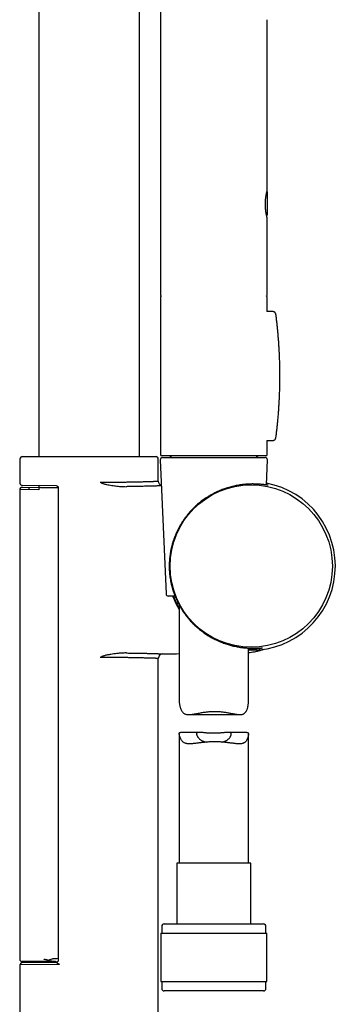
# Model space of a CAD drawing. Header units: millimetres. Extents: x 8 to 1095, y 12 to 2372.
# Tile 77 of 89: x 976 to 1045, y 1978 to 2191. Entities that reach past the tile are written whole.
import ezdxf

# ---------------------------------------------------------------- set-up
doc = ezdxf.new("R2010")
doc.units = ezdxf.units.MM

msp = doc.modelspace()

# ---------------------------------------------------------------- linework, layer by layer
at = {"color": 7, "linetype": 'Continuous', "lineweight": 30}
for p, q in [((980.48, 2271.89), (980.48, 2096.6)), ((1002.38, 2096.6), (1002.38, 2271.89)), ((1006.87, 2193.5), (1006.87, 2131.76)), ((1030.07, 2154.35), (1030.07, 2189.26)), ((1030.12, 2149.18), (1030.12, 2153.78)), ((1030.07, 2131.76), (1030.07, 2148.17)), ((1030.07, 2148.17), (1030.07, 2148.17)), ((1006.87, 2131.06), (1006.87, 2097.06)), ((1030.07, 2128.03), (1030.07, 2131.06)), ((1031.11, 2128.03), (1029.96, 2128.03)), ((1029.96, 2100.09), (1031.11, 2100.09)), ((1030.07, 2097.06), (1030.07, 2100.09)), ((976.43, 2096.1), (976.43, 2090.85)), ((976.93, 2096.6), (1005.93, 2096.6)), ((1006.43, 2091.29), (1006.43, 2096.1)), ((1029.38, 2096.76), (1007.17, 2096.76)), ((1007.34, 2096.41), (1018.71, 2096.41)), ((1018.71, 2096.41), (1029.6, 2096.41)), ((1029.77, 2096.76), (1029.38, 2096.76)), ((1006.84, 2095.89), (1008.1, 2066.89)), ((1029.86, 2090.47), (1030.1, 2095.89)), ((976.86, 2089.96), (980.86, 2089.93)), ((984.33, 2090.29), (976.93, 2090.35)), ((978.36, 2089.95), (978.36, 2089.45)), ((980.48, 2090.32), (980.48, 2089.93)), ((980.86, 2089.93), (984.16, 2089.9)), ((984.16, 2089.9), (984.72, 2089.89)), ((984.37, 2090.28), (984.33, 2090.29)), ((984.72, 2089.9), (984.72, 1987.49)), ((976.36, 2089.46), (976.36, 1987.77)), ((980.48, 2089.43), (976.36, 2089.46)), ((1010.03, 2066.41), (1008.6, 2066.41)), ((1010.97, 2064.44), (1010.97, 2043.55)), ((1025.97, 2043.37), (1025.97, 2055.14)), ((1006.43, 1975.1), (1006.43, 2052.9)), ((1012.99, 2040.73), (1024.16, 2040.73)), ((1010.97, 2036.6), (1010.97, 2008.54)), ((1015.27, 2036.9), (1011.21, 2036.9)), ((1025.65, 2036.9), (1021.59, 2036.9)), ((1025.97, 2008.54), (1025.97, 2036.48)), ((1010.42, 2008.54), (1010.42, 1995.41)), ((1026.52, 2008.54), (1010.42, 2008.54)), ((1026.52, 1995.41), (1026.52, 2008.54)), ((1007.17, 1994.91), (1007.17, 1993.41)), ((1007.67, 1995.41), (1029.27, 1995.41)), ((1029.77, 1993.41), (1029.77, 1994.91)), ((1006.99, 1993.41), (1006.99, 1982.91)), ((1006.99, 1993.41), (1029.94, 1993.41)), ((1029.94, 1982.91), (1029.94, 1993.41)), ((980.85, 1987.27), (976.86, 1987.27)), ((980.48, 1987.27), (980.48, 1987.07)), ((984.12, 1987.27), (980.85, 1987.27)), ((985, 1986.61), (976.43, 1986.54)), ((976.43, 1986.54), (976.43, 1975.1)), ((976.93, 1987.04), (984.33, 1987.1)), ((1006.99, 1982.91), (1029.94, 1982.91)), ((1007.17, 1982.91), (1007.17, 1981.41)), ((1018.7, 1980.91), (1007.67, 1980.91)), ((1029.27, 1980.91), (1018.7, 1980.91)), ((1029.77, 1981.41), (1029.77, 1982.91))]:
    msp.add_line(p, q, dxfattribs=at)
at = {"color": 7, "linetype": 'Continuous', "lineweight": 30, "flags": 128}
for points in [[(1007.42, 2053.9), (1008.81, 2053.92), (1010.34, 2053.93), (1010.97, 2053.94)], [(1026.58, 2054.67), (1026.1, 2054.68), (1025.97, 2054.68)]]:
    msp.add_lwpolyline(points, dxfattribs=at)
at = {"color": 7, "linetype": 'Continuous', "lineweight": 30}
msp.add_circle((1026.58, 2072.91), 17.59, dxfattribs=at)
for centre, radius, start, end in [((1007.37, 2131.76), 0.5, 180, 235.4591), ((1007.17, 2131.06), 0.3, 106.1626, 180), ((1029.57, 2131.76), 0.5, 304.54, 0), ((1029.77, 2131.06), 0.3, 0, 73.8365), ((1031.43, 2127.41), 0.5, 7.4985, 46.4974), ((1031.43, 2100.71), 0.5, 313.5449, 352.5017), ((976.93, 2096.1), 0.5, 90, 180), ((1005.93, 2096.1), 0.5, 0, 90), ((1007.34, 2095.91), 0.5, 90, 182.4813), ((1007.17, 2097.06), 0.3, 180, 270), ((1008.67, 2096.07), 0.7, 29.3056, 79.3261), ((1028.27, 2096.07), 0.7, 100.6739, 150.6944), ((1029.6, 2095.91), 0.5, 357.5187, 90), ((1029.77, 2097.06), 0.3, 270, 0), ((976.86, 2089.46), 0.5, 89.5, 179.9937), ((976.93, 2090.85), 0.5, 180.0007, 269.5), ((980.93, 2089.48), 0.451, 99.2322, 186.9541), ((1007.43, 2091.29), 1, 180.0046, 249.4134), ((1026.58, 2072.91), 18.24, 270, 79.5797), ((1008.6, 2066.91), 0.5, 182.4813, 270), ((1026.58, 2072.91), 18.24, 200.8619, 211.1549), ((1007.43, 2052.9), 1, 90.5622, 180.0073), ((1007.67, 1994.91), 0.5, 90, 180), ((1029.27, 1994.91), 0.5, 0, 90), ((976.86, 1987.77), 0.5, 180, 270), ((986.48, 2005.81), 18.69, 258.1784, 259.0133), ((986.48, 2005.81), 18.69, 262.3343, 264.1886), ((976.93, 1986.54), 0.5, 90.5, 179.9981), ((1007.67, 1981.41), 0.5, 180, 270), ((1029.27, 1981.41), 0.5, 270, 0)]:
    msp.add_arc(centre, radius, start, end, dxfattribs=at)
for centre, major_axis, ratio, start_param, end_param in [((984.19, 1979.27), (0, 8.66), 0.57735, 0.123862, 0.312649), ((930.16, 1988.12), (57.29, 0), 0.008727, 5.941693, 5.972726)]:
    msp.add_ellipse(centre, major_axis=major_axis, ratio=ratio, start_param=start_param, end_param=end_param, dxfattribs=at)
for points, knots in [([(1030.07, 2189.26), (1030.07, 2189.77), (1030.07, 2190.42), (1030.07, 2191.08), (1030.07, 2191.23)], [0, 0, 0, 0, 0.773393, 1, 1, 1, 1]), ([(1030.07, 2148.17), (1030.07, 2148.17), (1030.07, 2148.18), (1030.07, 2148.19), (1030.07, 2148.2), (1030.07, 2148.21), (1030.06, 2148.22), (1030.06, 2148.22), (1030.06, 2148.22), (1030.06, 2148.23), (1030.06, 2148.23), (1030.06, 2148.25), (1030.05, 2148.27), (1030.04, 2148.31), (1030.03, 2148.35), (1030.01, 2148.41), (1030, 2148.47), (1029.98, 2148.54), (1029.96, 2148.62), (1029.94, 2148.71), (1029.92, 2148.81), (1029.9, 2148.91), (1029.87, 2149.02), (1029.85, 2149.14), (1029.83, 2149.27), (1029.8, 2149.39), (1029.78, 2149.53), (1029.76, 2149.67), (1029.74, 2149.82), (1029.72, 2149.97), (1029.71, 2150.13), (1029.69, 2150.29), (1029.68, 2150.46), (1029.67, 2150.62), (1029.66, 2150.79), (1029.65, 2150.95), (1029.65, 2151.12), (1029.64, 2151.28), (1029.65, 2151.45), (1029.65, 2151.61), (1029.66, 2151.78), (1029.67, 2151.94), (1029.68, 2152.1), (1029.69, 2152.26), (1029.71, 2152.42), (1029.72, 2152.58), (1029.74, 2152.72), (1029.76, 2152.87), (1029.79, 2153.01), (1029.81, 2153.15), (1029.83, 2153.28), (1029.85, 2153.38), (1029.87, 2153.47), (1029.88, 2153.54), (1029.9, 2153.64), (1029.92, 2153.74), (1029.95, 2153.83), (1029.97, 2153.92), (1029.99, 2154), (1030, 2154.07), (1030.02, 2154.13), (1030.03, 2154.18), (1030.04, 2154.22), (1030.05, 2154.26), (1030.06, 2154.28), (1030.06, 2154.29), (1030.06, 2154.3), (1030.06, 2154.29), (1030.06, 2154.29)], [0, 0, 0, 0, 0.000582, 0.002429, 0.003733, 0.004644, 0.005628, 0.007231, 0.010128, 0.015371, 0.025689, 0.042782, 0.060904, 0.078712, 0.096543, 0.114468, 0.13249, 0.150594, 0.168751, 0.186927, 0.205075, 0.22316, 0.241147, 0.259009, 0.27668, 0.29444, 0.312044, 0.32981, 0.3477, 0.365674, 0.38369, 0.401695, 0.41964, 0.437483, 0.455188, 0.472726, 0.490072, 0.507212, 0.524174, 0.541225, 0.558607, 0.576123, 0.593729, 0.611379, 0.629013, 0.646584, 0.66422, 0.682069, 0.699978, 0.717953, 0.735995, 0.754109, 0.763569, 0.773089, 0.791184, 0.809238, 0.827275, 0.845312, 0.863368, 0.881462, 0.899619, 0.917501, 0.935239, 0.953009, 0.970762, 0.98842, 0.997023, 1, 1, 1, 1]), ([(1030.12, 2153.78), (1030.12, 2153.79), (1030.12, 2153.81), (1030.11, 2153.85), (1030.1, 2153.91), (1030.08, 2153.96), (1030.05, 2154), (1030.03, 2154.04), (1030.01, 2154.06), (1030, 2154.06)], [0, 0, 0, 0, 0.070742, 0.233928, 0.424986, 0.582067, 0.751952, 0.928796, 1, 1, 1, 1]), ([(1030.06, 2154.29), (1030.06, 2154.29), (1030.06, 2154.3), (1030.06, 2154.3), (1030.06, 2154.3), (1030.06, 2154.3), (1030.06, 2154.31), (1030.07, 2154.31), (1030.07, 2154.33), (1030.07, 2154.34), (1030.07, 2154.34)], [0, 0, 0, 0, 0.433296, 0.675306, 0.762476, 0.804278, 0.831294, 0.860233, 0.932383, 1, 1, 1, 1]), ([(1029.91, 2148.83), (1029.92, 2148.83), (1029.95, 2148.85), (1029.99, 2148.88), (1030.03, 2148.92), (1030.06, 2148.96), (1030.08, 2149), (1030.1, 2149.05), (1030.11, 2149.09), (1030.12, 2149.13), (1030.12, 2149.16), (1030.12, 2149.17), (1030.12, 2149.18)], [0, 0, 0, 0, 0.090337, 0.220738, 0.34573, 0.465335, 0.579366, 0.687423, 0.788872, 0.8828, 0.967941, 1, 1, 1, 1]), ([(1030.06, 2148.23), (1030.06, 2148.23), (1030.06, 2148.23), (1030.06, 2148.23), (1030.06, 2148.23), (1030.06, 2148.24)], [0, 0, 0, 0, 0.106424, 0.680696, 1, 1, 1, 1]), ([(1030.03, 2128.03), (1030.03, 2128.03), (1030.03, 2128.03), (1030.02, 2128.05), (1030.01, 2128.06), (1030.01, 2128.07), (1030.01, 2128.07), (1030.01, 2128.07)], [0, 0, 0, 0, 0.0040025, 0.2496188, 0.4967516, 0.7541245, 1, 1, 1, 1]), ([(1031.77, 2127.77), (1031.76, 2127.78), (1031.73, 2127.81), (1031.67, 2127.86), (1031.6, 2127.9), (1031.52, 2127.94), (1031.43, 2127.98), (1031.34, 2128), (1031.25, 2128.02), (1031.17, 2128.03), (1031.12, 2128.02), (1031.11, 2128.02)], [0, 0, 0, 0, 0.068426, 0.18357, 0.294153, 0.419857, 0.545657, 0.67282, 0.802742, 0.936902, 1, 1, 1, 1]), ([(1031.92, 2100.65), (1031.94, 2100.76), (1032, 2101.2), (1032.09, 2101.97), (1032.2, 2102.94), (1032.3, 2103.92), (1032.4, 2104.9), (1032.48, 2105.87), (1032.55, 2106.85), (1032.62, 2107.83), (1032.67, 2108.8), (1032.72, 2109.78), (1032.75, 2110.76), (1032.78, 2111.74), (1032.8, 2112.72), (1032.8, 2113.7), (1032.8, 2114.68), (1032.79, 2115.66), (1032.77, 2116.64), (1032.74, 2117.62), (1032.71, 2118.6), (1032.66, 2119.57), (1032.6, 2120.55), (1032.53, 2121.53), (1032.46, 2122.51), (1032.37, 2123.49), (1032.28, 2124.47), (1032.17, 2125.44), (1032.06, 2126.42), (1031.98, 2127.09), (1031.93, 2127.44), (1031.92, 2127.47)], [0, 0, 0, 0, 0.012915, 0.049443, 0.085972, 0.122489, 0.158982, 0.195439, 0.231851, 0.268204, 0.304489, 0.340735, 0.377253, 0.413738, 0.450195, 0.48663, 0.523048, 0.559454, 0.595854, 0.632252, 0.668654, 0.705064, 0.741486, 0.777927, 0.814391, 0.850885, 0.887413, 0.923943, 0.960342, 0.996781, 1, 1, 1, 1]), ([(1031.11, 2100.09), (1031.13, 2100.09), (1031.19, 2100.09), (1031.28, 2100.11), (1031.37, 2100.13), (1031.47, 2100.16), (1031.56, 2100.19), (1031.63, 2100.24), (1031.7, 2100.28), (1031.74, 2100.32), (1031.77, 2100.34), (1031.78, 2100.35)], [0, 0, 0, 0, 0.107036, 0.237801, 0.377128, 0.510744, 0.640158, 0.766982, 0.863475, 0.956028, 1, 1, 1, 1]), ([(1030.01, 2100.05), (1030.01, 2100.05), (1030.01, 2100.05), (1030.01, 2100.06), (1030.02, 2100.07), (1030.02, 2100.08), (1030.03, 2100.09), (1030.03, 2100.09)], [0, 0, 0, 0, 0.043461, 0.366263, 0.672117, 0.977079, 1, 1, 1, 1]), ([(984.33, 2090.29), (984.33, 2090.29), (984.34, 2090.29), (984.37, 2090.29), (984.41, 2090.28), (984.46, 2090.26), (984.51, 2090.24), (984.56, 2090.21), (984.61, 2090.16), (984.64, 2090.12), (984.67, 2090.07), (984.69, 2090.03), (984.71, 2089.98), (984.72, 2089.94), (984.72, 2089.91), (984.72, 2089.9), (984.72, 2089.9)], [0, 0, 0, 0, 0.004445, 0.07387, 0.149643, 0.23135, 0.317366, 0.405932, 0.505284, 0.602141, 0.67893, 0.753172, 0.838169, 0.917155, 0.990096, 1, 1, 1, 1]), ([(993.81, 2091.08), (993.97, 2091.08), (994.28, 2091.08), (994.75, 2091.08), (995.22, 2091.08), (995.73, 2091.08), (996.3, 2091.08), (996.91, 2091.08), (997.5, 2091.09), (998.07, 2091.09), (998.63, 2091.1), (999.17, 2091.11), (999.7, 2091.11), (1000.22, 2091.12), (1000.73, 2091.13), (1001.23, 2091.14), (1001.7, 2091.15), (1002.15, 2091.16), (1002.58, 2091.17), (1002.99, 2091.18), (1003.38, 2091.19), (1003.75, 2091.2), (1004.1, 2091.21), (1004.44, 2091.22), (1004.77, 2091.23), (1005.1, 2091.24), (1005.35, 2091.25), (1005.54, 2091.26), (1005.67, 2091.26), (1005.8, 2091.27), (1005.93, 2091.27), (1006.06, 2091.27), (1006.19, 2091.28), (1006.29, 2091.28), (1006.36, 2091.29), (1006.41, 2091.29), (1006.44, 2091.29), (1006.43, 2091.29), (1006.43, 2091.29)], [0, 0, 0, 0, 0.022597, 0.045195, 0.067885, 0.090575, 0.12127, 0.151979, 0.182674, 0.21199, 0.241307, 0.270827, 0.300347, 0.33048, 0.360669, 0.391024, 0.421434, 0.450748, 0.480112, 0.509629, 0.539491, 0.569354, 0.599566, 0.629945, 0.660379, 0.697856, 0.735439, 0.754393, 0.773347, 0.792356, 0.811365, 0.840666, 0.870093, 0.89952, 0.92937, 0.95922, 0.989419, 1, 1, 1, 1]), ([(993.81, 2091.08), (993.81, 2091.08), (993.91, 2091.02), (994, 2090.97), (994.09, 2090.92)], [0, 0, 0, 0, 0.027902, 1, 1, 1, 1]), ([(994.09, 2090.92), (994.12, 2090.9), (994.18, 2090.87), (994.3, 2090.82), (994.48, 2090.76), (994.71, 2090.7), (995.05, 2090.62), (995.5, 2090.52), (996.06, 2090.42), (996.62, 2090.33), (997.17, 2090.26), (997.73, 2090.19), (998.29, 2090.14), (998.86, 2090.11), (999.23, 2090.11), (999.42, 2090.1)], [0, 0, 0, 0, 0.0181376, 0.0362953, 0.0730623, 0.1190384, 0.1650773, 0.2685595, 0.3723123, 0.4761573, 0.5803709, 0.6846646, 0.7892064, 0.8945324, 1, 1, 1, 1]), ([(1007.09, 2090.28), (1007.03, 2090.28), (1006.93, 2090.27), (1006.74, 2090.27), (1006.56, 2090.26), (1006.36, 2090.25), (1006.1, 2090.25), (1005.81, 2090.24), (1005.57, 2090.23), (1005.36, 2090.22), (1005.15, 2090.22), (1004.9, 2090.21), (1004.62, 2090.2), (1004.31, 2090.2), (1004, 2090.19), (1003.62, 2090.18), (1003.16, 2090.17), (1002.65, 2090.16), (1002.15, 2090.15), (1001.63, 2090.14), (1001.07, 2090.13), (1000.49, 2090.12), (999.94, 2090.11), (999.59, 2090.11), (999.42, 2090.1)], [0, 0, 0, 0, 0.054026, 0.111003, 0.147892, 0.184817, 0.243584, 0.302496, 0.333832, 0.365168, 0.396591, 0.428015, 0.469123, 0.51028, 0.547243, 0.584242, 0.643125, 0.702154, 0.749211, 0.796343, 0.853274, 0.910336, 0.955136, 1, 1, 1, 1]), ([(1026.76, 2090.68), (1026.62, 2090.67), (1026.33, 2090.67), (1025.88, 2090.65), (1025.41, 2090.62), (1024.92, 2090.57), (1024.41, 2090.51), (1023.88, 2090.44), (1023.35, 2090.34), (1022.81, 2090.23), (1022.26, 2090.09), (1021.7, 2089.94), (1021.13, 2089.76), (1020.57, 2089.57), (1020.03, 2089.36), (1019.5, 2089.14), (1018.97, 2088.9), (1018.44, 2088.64), (1017.92, 2088.36), (1017.48, 2088.1), (1017.1, 2087.86), (1016.75, 2087.64), (1016.36, 2087.37), (1015.95, 2087.08), (1015.55, 2086.77), (1015.15, 2086.45), (1014.77, 2086.11), (1014.34, 2085.72), (1013.93, 2085.32), (1013.53, 2084.91), (1013.17, 2084.5), (1012.78, 2084.05), (1012.38, 2083.53), (1011.99, 2083), (1011.62, 2082.46), (1011.28, 2081.9), (1010.98, 2081.38), (1010.73, 2080.91), (1010.52, 2080.48), (1010.31, 2080.04), (1010.1, 2079.54), (1009.88, 2078.97), (1009.66, 2078.34), (1009.46, 2077.69), (1009.28, 2077.03), (1009.13, 2076.35), (1009.02, 2075.73), (1008.93, 2075.15), (1008.87, 2074.62), (1008.83, 2074.07), (1008.8, 2073.5), (1008.79, 2072.96), (1008.79, 2072.44), (1008.81, 2071.94), (1008.85, 2071.38), (1008.91, 2070.81), (1008.99, 2070.21), (1009.09, 2069.66), (1009.21, 2069.05), (1009.37, 2068.4), (1009.56, 2067.74), (1009.79, 2067.06), (1010.04, 2066.39), (1010.34, 2065.69), (1010.67, 2065), (1011.03, 2064.33), (1011.42, 2063.66), (1011.84, 2063.01), (1012.29, 2062.38), (1012.76, 2061.77), (1013.21, 2061.24), (1013.62, 2060.8), (1013.99, 2060.42), (1014.37, 2060.05), (1014.77, 2059.68), (1015.18, 2059.33), (1015.56, 2059.02), (1015.92, 2058.75), (1016.29, 2058.48), (1016.7, 2058.19), (1017.18, 2057.88), (1017.64, 2057.6), (1018.09, 2057.35), (1018.52, 2057.12), (1019.01, 2056.88), (1019.53, 2056.64), (1020.07, 2056.42), (1020.59, 2056.22), (1021.08, 2056.05), (1021.56, 2055.9), (1022, 2055.77), (1022.4, 2055.67), (1022.74, 2055.59), (1023.1, 2055.51), (1023.52, 2055.42), (1024, 2055.34), (1024.46, 2055.27), (1024.91, 2055.22), (1025.35, 2055.18), (1025.76, 2055.15), (1026.16, 2055.13), (1026.53, 2055.11), (1026.88, 2055.11), (1027.21, 2055.11), (1027.51, 2055.11), (1027.79, 2055.12), (1028.05, 2055.13), (1028.28, 2055.14), (1028.48, 2055.15), (1028.64, 2055.16), (1028.78, 2055.17), (1028.88, 2055.17), (1028.94, 2055.17), (1028.98, 2055.16), (1028.97, 2055.15), (1028.93, 2055.13), (1028.86, 2055.11), (1028.75, 2055.09), (1028.61, 2055.06), (1028.44, 2055.03), (1028.24, 2055), (1028, 2054.97), (1027.73, 2054.94), (1027.43, 2054.91), (1027.1, 2054.89), (1026.74, 2054.88), (1026.37, 2054.87), (1026.1, 2054.87), (1025.97, 2054.87)], [0, 0, 0, 0, 0.00802, 0.016046, 0.024065, 0.032208, 0.040358, 0.048501, 0.056534, 0.064574, 0.072607, 0.080781, 0.088963, 0.097138, 0.104863, 0.112594, 0.120319, 0.128154, 0.135993, 0.143828, 0.148789, 0.153749, 0.160572, 0.167398, 0.174222, 0.181121, 0.188023, 0.194923, 0.205098, 0.21179, 0.218482, 0.227685, 0.236892, 0.246096, 0.255401, 0.264708, 0.274013, 0.280874, 0.287736, 0.294617, 0.301497, 0.310958, 0.320422, 0.329883, 0.339474, 0.34907, 0.35866, 0.365769, 0.372878, 0.380459, 0.388044, 0.395624, 0.402235, 0.408849, 0.41546, 0.424446, 0.432008, 0.439575, 0.447139, 0.456991, 0.466844, 0.475737, 0.486305, 0.496934, 0.507564, 0.518304, 0.529044, 0.539896, 0.550748, 0.561661, 0.572199, 0.579432, 0.586666, 0.593899, 0.601202, 0.608508, 0.615812, 0.621201, 0.626591, 0.634083, 0.641578, 0.649069, 0.655588, 0.66211, 0.668628, 0.677482, 0.685, 0.692524, 0.700041, 0.706613, 0.713189, 0.719761, 0.724235, 0.728709, 0.736252, 0.743801, 0.751345, 0.759007, 0.766676, 0.77434, 0.781968, 0.789602, 0.79723, 0.804968, 0.812712, 0.82045, 0.828536, 0.836629, 0.844715, 0.85293, 0.861151, 0.869365, 0.877532, 0.885705, 0.893871, 0.902172, 0.91048, 0.918782, 0.926875, 0.934975, 0.943068, 0.951289, 0.959516, 0.967737, 0.975937, 0.984144, 0.992343, 1, 1, 1, 1]), ([(1020.71, 2089.6), (1020.6, 2089.56), (1020.28, 2089.45), (1019.77, 2089.24), (1019.18, 2088.98), (1018.59, 2088.7), (1018.01, 2088.39), (1017.43, 2088.06), (1016.86, 2087.7), (1016.3, 2087.31), (1015.75, 2086.91), (1015.37, 2086.6), (1015.17, 2086.43), (1015.14, 2086.4)], [0, 0, 0, 0, 0.05768, 0.157288, 0.256825, 0.35781, 0.458867, 0.559861, 0.665, 0.770208, 0.875357, 0.98171, 1, 1, 1, 1]), ([(1029.87, 2090.57), (1029.9, 2090.56), (1029.99, 2090.54), (1030.09, 2090.51), (1030.17, 2090.48), (1030.21, 2090.46), (1030.21, 2090.45), (1030.17, 2090.45), (1030.09, 2090.45), (1029.98, 2090.46), (1029.83, 2090.48), (1029.64, 2090.5), (1029.42, 2090.52), (1029.16, 2090.55), (1028.87, 2090.58), (1028.57, 2090.61), (1028.26, 2090.63), (1027.93, 2090.65), (1027.56, 2090.67), (1027.18, 2090.68), (1026.9, 2090.68), (1026.76, 2090.68)], [0, 0, 0, 0, 0.037123, 0.091763, 0.148119, 0.204475, 0.261501, 0.318526, 0.374652, 0.42843, 0.48388, 0.539331, 0.595405, 0.65148, 0.706646, 0.75522, 0.803823, 0.852396, 0.901587, 0.95081, 1, 1, 1, 1]), ([(1010.97, 2063.81), (1010.87, 2063.97), (1010.65, 2064.37), (1010.32, 2065.02), (1010, 2065.72), (1009.82, 2066.19), (1009.73, 2066.41)], [0, 0, 0, 0, 0.199878, 0.475027, 0.753119, 1, 1, 1, 1]), ([(999.42, 2054.09), (999.26, 2054.09), (998.93, 2054.08), (998.45, 2054.06), (997.96, 2054.02), (997.4, 2053.96), (996.79, 2053.89), (996.1, 2053.78), (995.53, 2053.68), (995.07, 2053.58), (994.76, 2053.51), (994.49, 2053.43), (994.27, 2053.36), (994.14, 2053.3), (994.09, 2053.28)], [0, 0, 0, 0, 0.090874, 0.181853, 0.273087, 0.364388, 0.491917, 0.619594, 0.747787, 0.811989, 0.876241, 0.922543, 0.968806, 1, 1, 1, 1]), ([(999.42, 2054.09), (999.61, 2054.09), (999.99, 2054.08), (1000.54, 2054.07), (1001.09, 2054.06), (1001.61, 2054.06), (1002.13, 2054.05), (1002.62, 2054.04), (1003.1, 2054.03), (1003.51, 2054.02), (1003.85, 2054.01), (1004.13, 2054), (1004.41, 2053.99), (1004.73, 2053.99), (1005.08, 2053.98), (1005.45, 2053.97), (1005.78, 2053.96), (1006.07, 2053.95), (1006.3, 2053.94), (1006.49, 2053.93), (1006.64, 2053.93), (1006.77, 2053.93), (1006.92, 2053.92), (1007.08, 2053.92), (1007.21, 2053.91), (1007.31, 2053.91), (1007.38, 2053.91), (1007.42, 2053.9), (1007.42, 2053.9), (1007.42, 2053.9)], [0, 0, 0, 0, 0.03957, 0.079332, 0.119164, 0.159405, 0.199719, 0.24045, 0.281255, 0.322264, 0.349522, 0.376781, 0.404129, 0.431477, 0.476685, 0.521996, 0.562733, 0.603545, 0.644562, 0.671768, 0.698974, 0.726269, 0.753564, 0.798686, 0.843909, 0.884569, 0.925303, 0.966242, 1, 1, 1, 1]), ([(1025.97, 2054.17), (1026.07, 2054.18), (1026.39, 2054.22), (1026.93, 2054.3), (1027.61, 2054.43), (1028.31, 2054.59), (1028.89, 2054.74), (1029.23, 2054.85), (1029.33, 2054.88)], [0, 0, 0, 0, 0.089314, 0.282966, 0.473408, 0.69153, 0.905279, 1, 1, 1, 1]), ([(994.09, 2053.28), (994, 2053.22), (993.91, 2053.17), (993.81, 2053.12), (993.81, 2053.12)], [0, 0, 0, 0, 0.972098, 1, 1, 1, 1]), ([(1006.43, 2052.9), (1006.43, 2052.9), (1006.43, 2052.9), (1006.4, 2052.91), (1006.33, 2052.91), (1006.25, 2052.91), (1006.14, 2052.91), (1006, 2052.92), (1005.83, 2052.93), (1005.64, 2052.93), (1005.42, 2052.94), (1005.18, 2052.95), (1004.91, 2052.96), (1004.63, 2052.96), (1004.32, 2052.97), (1003.99, 2052.98), (1003.63, 2052.99), (1003.24, 2053), (1002.84, 2053.01), (1002.41, 2053.03), (1001.97, 2053.04), (1001.52, 2053.05), (1001.05, 2053.05), (1000.56, 2053.06), (1000.05, 2053.07), (999.52, 2053.08), (998.97, 2053.09), (998.46, 2053.1), (998, 2053.1), (997.5, 2053.11), (996.9, 2053.11), (996.19, 2053.11), (995.46, 2053.12), (994.82, 2053.12), (994.27, 2053.12), (993.96, 2053.12), (993.81, 2053.12)], [0, 0, 0, 0, 0.023526, 0.053944, 0.083313, 0.112799, 0.142336, 0.172034, 0.201784, 0.23198, 0.262342, 0.292761, 0.322089, 0.351559, 0.381081, 0.410826, 0.440624, 0.470825, 0.501191, 0.531614, 0.560958, 0.590446, 0.619984, 0.649667, 0.679562, 0.70978, 0.740166, 0.770607, 0.791824, 0.81306, 0.848609, 0.884249, 0.920256, 0.956357, 0.978168, 1, 1, 1, 1]), ([(1010.97, 2043.55), (1010.97, 2043.54), (1010.97, 2043.47), (1010.98, 2043.3), (1011.01, 2043.03), (1011.07, 2042.73), (1011.15, 2042.41), (1011.25, 2042.1), (1011.38, 2041.79), (1011.52, 2041.53), (1011.67, 2041.31), (1011.82, 2041.14), (1012, 2040.99), (1012.19, 2040.87), (1012.41, 2040.8), (1012.64, 2040.75), (1012.9, 2040.73), (1013.16, 2040.73), (1013.43, 2040.75), (1013.71, 2040.79), (1013.99, 2040.83), (1014.28, 2040.88), (1014.59, 2040.94), (1014.94, 2041.01), (1015.34, 2041.09), (1015.77, 2041.16), (1016.21, 2041.24), (1016.63, 2041.3), (1017.04, 2041.34), (1017.44, 2041.38), (1017.83, 2041.41), (1018.23, 2041.43), (1018.5, 2041.43), (1018.63, 2041.43)], [0, 0, 0, 0, 0.0034155, 0.0383007, 0.0775389, 0.1179469, 0.1584611, 0.199168, 0.2399681, 0.2800214, 0.3100721, 0.3402833, 0.3707533, 0.4015362, 0.4316413, 0.4620295, 0.4926927, 0.523559, 0.5520172, 0.5805833, 0.6086755, 0.6368439, 0.6658599, 0.6949463, 0.7333401, 0.7718908, 0.8069653, 0.8421691, 0.8752331, 0.9062575, 0.9373859, 0.9686367, 1, 1, 1, 1]), ([(1018.63, 2041.43), (1018.76, 2041.43), (1019.03, 2041.43), (1019.43, 2041.41), (1019.83, 2041.38), (1020.22, 2041.34), (1020.62, 2041.3), (1021, 2041.24), (1021.37, 2041.18), (1021.73, 2041.12), (1022.08, 2041.05), (1022.43, 2040.98), (1022.76, 2040.91), (1023.09, 2040.85), (1023.43, 2040.8), (1023.75, 2040.75), (1024.01, 2040.73), (1024.21, 2040.73), (1024.37, 2040.74), (1024.55, 2040.76), (1024.75, 2040.81), (1024.92, 2040.88), (1025.08, 2040.98), (1025.23, 2041.1), (1025.35, 2041.25), (1025.47, 2041.41), (1025.57, 2041.6), (1025.67, 2041.82), (1025.75, 2042.05), (1025.82, 2042.29), (1025.88, 2042.54), (1025.92, 2042.78), (1025.95, 2043.02), (1025.97, 2043.22), (1025.97, 2043.33), (1025.97, 2043.37)], [0, 0, 0, 0, 0.032068, 0.06451, 0.097068, 0.129879, 0.162803, 0.19571, 0.22772, 0.260063, 0.292495, 0.325123, 0.357841, 0.390517, 0.426404, 0.462451, 0.498717, 0.516981, 0.535243, 0.562364, 0.589647, 0.617146, 0.644869, 0.671966, 0.699248, 0.726692, 0.754243, 0.786353, 0.818595, 0.850889, 0.883356, 0.915862, 0.948552, 0.981318, 1, 1, 1, 1]), ([(1018.63, 2034.85), (1018.49, 2034.85), (1018.22, 2034.85), (1017.81, 2034.83), (1017.4, 2034.81), (1016.99, 2034.79), (1016.59, 2034.75), (1016.19, 2034.71), (1015.8, 2034.67), (1015.43, 2034.62), (1015.06, 2034.58), (1014.69, 2034.53), (1014.34, 2034.49), (1013.98, 2034.45), (1013.62, 2034.42), (1013.27, 2034.4), (1012.98, 2034.41), (1012.77, 2034.43), (1012.58, 2034.46), (1012.36, 2034.5), (1012.14, 2034.59), (1011.93, 2034.7), (1011.75, 2034.85), (1011.59, 2035.02), (1011.45, 2035.2), (1011.33, 2035.4), (1011.23, 2035.61), (1011.14, 2035.82), (1011.07, 2036.03), (1011.02, 2036.23), (1010.98, 2036.41), (1010.97, 2036.55), (1010.97, 2036.64), (1010.98, 2036.73), (1011, 2036.81), (1011.06, 2036.87), (1011.13, 2036.9), (1011.19, 2036.9), (1011.21, 2036.9)], [0, 0, 0, 0, 0.02838, 0.056854, 0.085876, 0.114997, 0.14399, 0.173077, 0.201431, 0.229867, 0.258826, 0.287871, 0.316768, 0.345757, 0.379264, 0.412969, 0.446881, 0.463963, 0.48108, 0.509536, 0.538227, 0.567155, 0.596343, 0.624959, 0.653702, 0.682964, 0.712296, 0.741427, 0.770612, 0.800592, 0.830698, 0.860979, 0.876246, 0.891549, 0.921656, 0.952078, 0.982774, 1, 1, 1, 1]), ([(1020.22, 2034.79), (1020.27, 2034.8), (1020.38, 2034.82), (1020.55, 2034.87), (1020.75, 2034.93), (1020.95, 2035.01), (1021.15, 2035.1), (1021.33, 2035.21), (1021.51, 2035.34), (1021.69, 2035.49), (1021.85, 2035.66), (1021.98, 2035.84), (1022.08, 2036.02), (1022.15, 2036.18), (1022.2, 2036.32), (1022.22, 2036.46), (1022.22, 2036.57), (1022.2, 2036.66), (1022.16, 2036.74), (1022.1, 2036.79), (1022.02, 2036.84), (1021.93, 2036.87), (1021.82, 2036.89), (1021.68, 2036.9), (1021.53, 2036.9), (1021.37, 2036.89), (1021.18, 2036.88), (1020.98, 2036.86), (1020.76, 2036.84), (1020.52, 2036.81), (1020.25, 2036.79), (1019.98, 2036.76), (1019.69, 2036.74), (1019.38, 2036.72), (1019.08, 2036.7), (1018.76, 2036.69), (1018.44, 2036.69), (1018.13, 2036.69), (1017.82, 2036.7), (1017.52, 2036.71), (1017.22, 2036.73), (1016.93, 2036.75), (1016.66, 2036.78), (1016.39, 2036.8), (1016.14, 2036.83), (1015.9, 2036.86), (1015.68, 2036.88), (1015.48, 2036.89), (1015.3, 2036.9), (1015.14, 2036.9), (1015.01, 2036.88), (1014.9, 2036.85), (1014.82, 2036.81), (1014.76, 2036.75), (1014.73, 2036.68), (1014.72, 2036.6), (1014.72, 2036.49), (1014.75, 2036.36), (1014.81, 2036.2), (1014.89, 2036.04), (1015, 2035.87), (1015.13, 2035.7), (1015.29, 2035.53), (1015.48, 2035.37), (1015.7, 2035.22), (1015.93, 2035.09), (1016.15, 2034.99), (1016.37, 2034.91), (1016.61, 2034.84), (1016.8, 2034.8), (1016.9, 2034.78)], [0, 0, 0, 0, 0.008153, 0.018864, 0.02962, 0.043356, 0.057182, 0.071117, 0.085134, 0.103081, 0.121164, 0.139634, 0.158225, 0.173636, 0.189219, 0.2049, 0.220801, 0.233549, 0.246385, 0.259337, 0.272385, 0.285129, 0.29796, 0.310899, 0.323922, 0.337153, 0.350464, 0.363874, 0.377362, 0.391853, 0.406439, 0.421172, 0.436106, 0.45105, 0.466103, 0.481324, 0.49678, 0.511391, 0.526105, 0.540979, 0.556071, 0.57065, 0.585327, 0.600155, 0.615188, 0.630114, 0.645146, 0.660347, 0.675783, 0.690328, 0.704991, 0.719849, 0.734979, 0.748134, 0.761389, 0.774772, 0.788253, 0.804826, 0.821649, 0.838584, 0.855737, 0.872871, 0.890105, 0.907679, 0.925388, 0.9431, 0.957435, 0.970081, 0.9828, 1, 1, 1, 1]), ([(1025.65, 2036.9), (1025.67, 2036.9), (1025.74, 2036.9), (1025.82, 2036.87), (1025.89, 2036.81), (1025.94, 2036.72), (1025.97, 2036.61), (1025.97, 2036.46), (1025.96, 2036.29), (1025.93, 2036.12), (1025.89, 2035.94), (1025.84, 2035.75), (1025.77, 2035.56), (1025.69, 2035.38), (1025.59, 2035.19), (1025.47, 2035.02), (1025.34, 2034.86), (1025.2, 2034.74), (1025.07, 2034.65), (1024.97, 2034.59), (1024.86, 2034.54), (1024.7, 2034.49), (1024.49, 2034.44), (1024.22, 2034.41), (1023.93, 2034.4), (1023.63, 2034.42), (1023.31, 2034.44), (1022.98, 2034.48), (1022.64, 2034.52), (1022.28, 2034.56), (1021.92, 2034.61), (1021.54, 2034.66), (1021.15, 2034.7), (1020.75, 2034.74), (1020.34, 2034.78), (1019.92, 2034.81), (1019.5, 2034.83), (1019.06, 2034.85), (1018.77, 2034.85), (1018.63, 2034.85)], [0, 0, 0, 0, 0.018792, 0.047237, 0.07592, 0.104026, 0.132391, 0.160989, 0.189809, 0.215785, 0.241824, 0.268017, 0.294248, 0.320675, 0.34715, 0.373803, 0.400546, 0.430726, 0.445957, 0.461187, 0.476561, 0.491935, 0.522978, 0.553078, 0.583384, 0.613852, 0.644482, 0.673283, 0.70218, 0.731618, 0.761148, 0.790535, 0.820013, 0.849509, 0.879102, 0.909273, 0.939553, 0.96972, 1, 1, 1, 1]), ([(982.65, 1987.51), (982.59, 1987.53), (982.45, 1987.56), (982.24, 1987.6), (982.02, 1987.66), (981.81, 1987.71), (981.67, 1987.75), (981.6, 1987.77)], [0, 0, 0, 0, 0.16911, 0.375651, 0.582662, 0.791094, 1, 1, 1, 1]), ([(983.99, 1987.28), (983.91, 1987.28), (983.74, 1987.29), (983.49, 1987.3), (983.28, 1987.32), (983.11, 1987.36), (983.01, 1987.39), (982.95, 1987.43), (982.93, 1987.45), (982.92, 1987.46)], [0, 0, 0, 0, 0.22582, 0.451616, 0.676833, 0.797042, 0.916388, 0.974061, 1, 1, 1, 1]), ([(983.57, 1987.87), (983.67, 1987.89), (983.81, 1987.91), (984, 1987.94), (984.1, 1987.95), (984.15, 1987.95)], [0, 0, 0, 0, 0.497457, 0.748129, 1, 1, 1, 1]), ([(984.72, 1987.5), (984.72, 1987.49), (984.72, 1987.49), (984.72, 1987.46), (984.71, 1987.41), (984.69, 1987.36), (984.67, 1987.31), (984.64, 1987.27), (984.6, 1987.22), (984.55, 1987.18), (984.5, 1987.15), (984.45, 1987.13), (984.41, 1987.11), (984.37, 1987.11), (984.34, 1987.1), (984.33, 1987.1), (984.33, 1987.1)], [0, 0, 0, 0, 0.001611, 0.072746, 0.159079, 0.242998, 0.331075, 0.415234, 0.507794, 0.600544, 0.689558, 0.774572, 0.854963, 0.929897, 0.998967, 1, 1, 1, 1]), ([(985, 1986.61), (985, 1986.61), (984.93, 1986.65), (984.82, 1986.72), (984.68, 1986.8), (984.57, 1986.86), (984.47, 1986.94), (984.39, 1987), (984.34, 1987.04), (984.32, 1987.07), (984.31, 1987.09), (984.31, 1987.1), (984.32, 1987.1), (984.33, 1987.1)], [0, 0, 0, 0, 0.004834, 0.213262, 0.319203, 0.425723, 0.562953, 0.702854, 0.77399, 0.846567, 0.88918, 0.932814, 1, 1, 1, 1])]:
    msp.add_open_spline(points, degree=3, knots=knots, dxfattribs=at)

doc.saveas('drawing.dxf')
